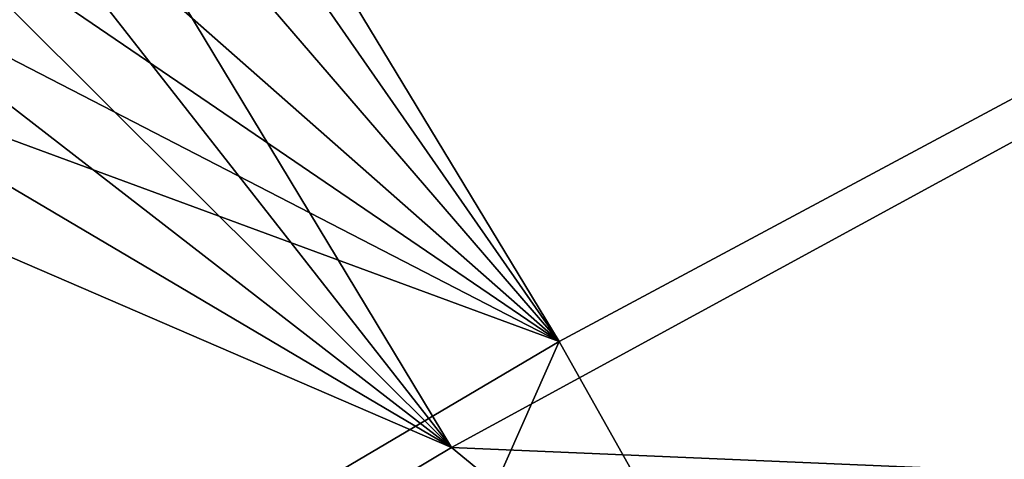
# Model space of a CAD drawing. Header units: metres. Extents: x 0 to 1501, y -1015 to 0.
# Tile 41 of 107: x 302 to 368, y -272 to -242. Entities that reach past the tile are written whole.
import ezdxf

# ---------------------------------------------------------------- set-up
doc = ezdxf.new("R2010")
doc.units = ezdxf.units.M

msp = doc.modelspace()

# ---------------------------------------------------------------- linework, layer by layer
at = {"layer": 'None'}
for points in [[(232.326202, -111.067528, -63), (241.751526, -103.950317, -63), (338.559021, -263.662933, -63)], [(241.751526, -103.950317, -63), (399.088593, -231.218933, -63), (338.559021, -263.662933, -63)], [(338.559021, -263.662933, -63), (217.894089, -123.627129, -63), (232.326202, -111.067528, -63)], [(235.087234, -111.505646, -60), (218.127197, -126.269089, -60), (331.342438, -270.748566, -60)], [(388.778107, -239.459717, -60), (235.087234, -111.505646, -60), (331.342438, -270.748566, -60)], [(200.521835, -142.091736, -63), (217.894089, -123.627129, -63), (338.559021, -263.662933, -63)], [(331.342438, -270.748566, -60), (218.127197, -126.269089, -60), (202.762695, -142.686584, -60)], [(186.757431, -160.314926, -63), (200.521835, -142.091736, -63), (338.559021, -263.662933, -63)], [(202.762695, -142.686584, -60), (189.154251, -160.586639, -60), (331.342438, -270.748566, -60)], [(338.559021, -263.662933, -63), (175.197647, -179.366959, -63), (186.757431, -160.314926, -63)], [(189.154251, -160.586639, -60), (177.444016, -179.782272, -60), (331.342438, -270.748566, -60)], [(165.431885, -199.850052, -63), (175.197647, -179.366959, -63), (338.559021, -263.662933, -63)], [(331.342438, -270.748566, -60), (177.444016, -179.782272, -60), (167.701416, -200.049957, -60)], [(279.604767, -298.438782, -63), (165.431885, -199.850052, -63), (338.559021, -263.662933, -63)], [(331.342438, -270.748566, -60), (167.701416, -200.049957, -60), (275.17334, -304.257996, -60)], [(362.194397, -305.676514, -406), (338.559021, -263.662933, -63), (399.088593, -231.218933, -63)], [(420.990051, -274.161865, -406), (362.194397, -305.676514, -406), (399.088593, -231.218933, -63)], [(331.342438, -270.748566, -60), (418.180939, -274.449921, -377.175201), (388.778107, -239.459717, -60)], [(420.990051, -274.161865, -406), (481.171814, -245.016495, -406), (328.518768, -550.732056, -406)], [(328.518768, -550.732056, -406), (481.171814, -245.016495, -406), (719.086121, -769.217773, -406)], [(304.942993, -339.447876, -406), (279.604767, -298.438782, -63), (338.559021, -263.662933, -63)], [(362.194397, -305.676514, -406), (304.942993, -339.447876, -406), (338.559021, -263.662933, -63)], [(275.17334, -304.257996, -60), (368.265991, -301.10791, -377.175201), (331.342438, -270.748566, -60)], [(368.265991, -301.10791, -377.175201), (418.180939, -274.449921, -377.175201), (331.342438, -270.748566, -60)]]:
    msp.add_3dface(points, dxfattribs=at)

doc.saveas('drawing.dxf')
